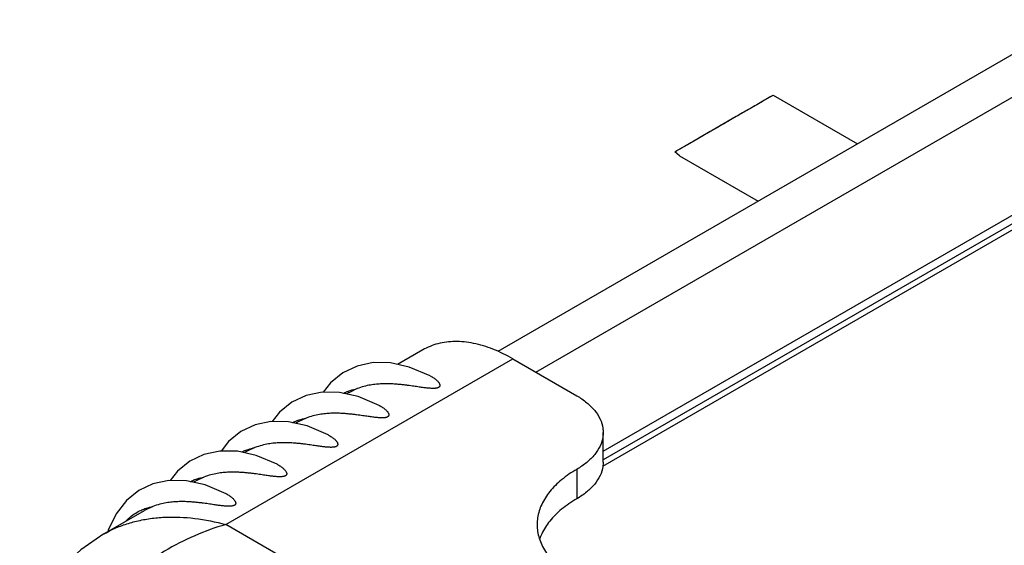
# Model space of a CAD drawing. Header units: inches. Extents: x 0 to 34, y 0 to 22.
# Tile 21 of 49: x 27.062 to 27.599, y 17.838 to 18.125. Entities that reach past the tile are written whole.
import ezdxf

# ---------------------------------------------------------------- set-up
doc = ezdxf.new("R2010")
doc.units = ezdxf.units.IN
doc.header["$LTSCALE"] = 1.87
doc.header["$MEASUREMENT"] = 0
doc.layers.get('0').update_dxf_attribs({"linetype": 'CONTINUOUS'})

msp = doc.modelspace()

# ---------------------------------------------------------------- linework, layer by layer
at = {"color": 7, "linetype": 'CONTINUOUS'}
for p, q in [((27.63626, 18.12505), (27.32272, 17.94402)), ((27.34356, 17.93274), (27.67073, 18.12165)), ((27.38024, 17.88963), (27.72628, 18.08943)), ((27.73044, 18.08712), (27.38024, 17.88492)), ((27.38007, 17.8815), (27.73367, 18.08566)), ((27.46824, 18.0811), (27.465, 18.07922)), ((27.47249, 18.08355), (27.46824, 18.0811)), ((27.45947, 18.07603), (27.45279, 18.07218)), ((27.465, 18.07922), (27.45947, 18.07603)), ((27.45279, 18.07218), (27.43964, 18.06458)), ((27.43857, 18.06397), (27.42872, 18.05828)), ((27.43964, 18.06458), (27.43857, 18.06397)), ((27.42587, 18.05663), (27.41938, 18.05289)), ((27.42872, 18.05828), (27.42587, 18.05663)), ((27.28181, 17.94485), (27.26812, 17.93695)), ((27.17444, 17.84956), (27.33103, 17.93998)), ((27.33103, 17.93998), (27.36583, 17.91988)), ((27.24145, 17.92155), (27.24028, 17.92087)), ((27.24602, 17.92374), (27.24144, 17.92154)), ((27.25807, 17.91463), (27.24666, 17.91947)), ((27.21361, 17.90547), (27.21244, 17.9048)), ((27.21818, 17.90766), (27.2136, 17.90547)), ((27.23023, 17.89856), (27.21882, 17.90339)), ((27.38024, 17.88372), (27.38024, 17.89979)), ((27.18577, 17.8894), (27.1846, 17.88872)), ((27.19035, 17.89159), (27.18576, 17.88939)), ((27.20239, 17.88249), (27.19098, 17.88732)), ((27.36583, 17.8797), (27.36583, 17.86363)), ((27.15793, 17.87332), (27.15676, 17.87265)), ((27.16251, 17.87552), (27.15792, 17.87332)), ((27.17455, 17.86641), (27.16314, 17.87125)), ((27.10796, 17.84447), (27.13009, 17.85725)), ((27.13467, 17.85944), (27.13008, 17.85725)), ((27.33103, 17.75915), (27.17444, 17.84956))]:
    msp.add_line(p, q, dxfattribs=at)
at = {"color": 6, "linetype": 'CONTINUOUS'}
for p, q in [((27.47288, 18.08383), (27.51887, 18.05727)), ((27.42189, 18.05076), (27.41938, 18.05289)), ((27.42189, 18.05076), (27.46474, 18.02602))]:
    msp.add_line(p, q, dxfattribs=at)
at = {"color": 7, "linetype": 'CONTINUOUS'}
for points in [[(27.28591, 17.93071), (27.2745, 17.93554), (27.2643, 17.93778), (27.25474, 17.93792), (27.24604, 17.93609), (27.23828, 17.93243), (27.23154, 17.92698), (27.22755, 17.92184)], [(27.24666, 17.91947), (27.23647, 17.92171), (27.2269, 17.92185), (27.2182, 17.92002), (27.21044, 17.91635), (27.2037, 17.91091), (27.19972, 17.90577)], [(27.21882, 17.90339), (27.20863, 17.90564), (27.19906, 17.90578), (27.19036, 17.90394), (27.1826, 17.90028), (27.17586, 17.89484), (27.17188, 17.88969)], [(27.19098, 17.88732), (27.18079, 17.88956), (27.17122, 17.8897), (27.16252, 17.88787), (27.15476, 17.88421), (27.14802, 17.87876), (27.14404, 17.87362)], [(27.16314, 17.87125), (27.15295, 17.87349), (27.14339, 17.87363), (27.13468, 17.8718), (27.12693, 17.86813), (27.12018, 17.86269), (27.11458, 17.85545), (27.11034, 17.84646), (27.11016, 17.84574)], [(27.10797, 17.84448), (27.0953, 17.83588), (27.08421, 17.82558), (27.07539, 17.81426), (27.06872, 17.80203), (27.06425, 17.7891), (27.06202, 17.77582), (27.06202, 17.7625), (27.06424, 17.74931), (27.0687, 17.73642), (27.07539, 17.72414), (27.08426, 17.71277), (27.09533, 17.7025), (27.10798, 17.69392)]]:
    msp.add_lwpolyline(points, dxfattribs=at)
for points, knots in [([(27.46903, 18.08155), (27.46875, 18.08139), (27.46736, 18.08059), (27.46607, 18.07983), (27.465, 18.07922)], [0, 0, 0, 0, 0.204093, 1, 1, 1, 1]), ([(27.47187, 18.08319), (27.47146, 18.08296), (27.47063, 18.08248), (27.46964, 18.0819), (27.46903, 18.08155)], [0, 0, 0, 0, 0.395323, 1, 1, 1, 1]), ([(27.47253, 18.08358), (27.47279, 18.08373), (27.47312, 18.08392), (27.47241, 18.0835), (27.47204, 18.08329), (27.47187, 18.08319)], [0, 0, 0, 0, 0.368969, 0.674969, 1, 1, 1, 1]), ([(27.45947, 18.07603), (27.45838, 18.0754), (27.45615, 18.07412), (27.45392, 18.07283), (27.45279, 18.07218)], [0, 0, 0, 0, 0.490494, 1, 1, 1, 1]), ([(27.465, 18.07922), (27.46366, 18.07844), (27.46181, 18.07738), (27.45997, 18.07632), (27.45947, 18.07603)], [0, 0, 0, 0, 0.728727, 1, 1, 1, 1]), ([(27.45084, 18.07105), (27.44886, 18.06991), (27.44513, 18.06776), (27.4414, 18.0656), (27.43964, 18.06458)], [0, 0, 0, 0, 0.52833, 1, 1, 1, 1]), ([(27.43857, 18.06397), (27.43672, 18.0629), (27.43343, 18.06102), (27.43017, 18.05908), (27.42872, 18.05828)], [0, 0, 0, 0, 0.563829, 1, 1, 1, 1]), ([(27.43964, 18.06458), (27.43931, 18.06439), (27.43895, 18.06419), (27.4386, 18.06398), (27.43857, 18.06397)], [0, 0, 0, 0, 0.916, 1, 1, 1, 1]), ([(27.42587, 18.05663), (27.42581, 18.0566), (27.42552, 18.05643), (27.42499, 18.05613), (27.42428, 18.05572), (27.42355, 18.05529), (27.4228, 18.05486), (27.42205, 18.05443), (27.42132, 18.05401), (27.42061, 18.0536), (27.41997, 18.05323), (27.41957, 18.05299), (27.41938, 18.05289)], [0, 0, 0, 0, 0.028688, 0.133833, 0.243969, 0.356551, 0.472457, 0.588549, 0.703266, 0.813023, 0.914622, 1, 1, 1, 1]), ([(27.42861, 18.05822), (27.42844, 18.05812), (27.42809, 18.05792), (27.42755, 18.05761), (27.42696, 18.05727), (27.4264, 18.05694), (27.42603, 18.05673), (27.42587, 18.05663)], [0, 0, 0, 0, 0.186409, 0.379697, 0.595714, 0.8268, 1, 1, 1, 1]), ([(27.33103, 17.93998), (27.32754, 17.94199), (27.32057, 17.94544), (27.3099, 17.94873), (27.29968, 17.94984), (27.29015, 17.94868), (27.28441, 17.94635), (27.28181, 17.94485)], [0, 0, 0, 0, 0.234122, 0.448743, 0.644922, 0.82654, 1, 1, 1, 1]), ([(27.28591, 17.93071), (27.28609, 17.93061), (27.28659, 17.93034), (27.28736, 17.92988), (27.28818, 17.92933), (27.28888, 17.9288), (27.28948, 17.92829), (27.28998, 17.92779), (27.29039, 17.92732), (27.29072, 17.92688), (27.29096, 17.92645), (27.29111, 17.92606), (27.29119, 17.92568), (27.29118, 17.92534), (27.29109, 17.92503), (27.29092, 17.92476), (27.29068, 17.92453), (27.29039, 17.92435), (27.29004, 17.9242), (27.28962, 17.92407), (27.28912, 17.92397), (27.28854, 17.9239), (27.28788, 17.92386), (27.28714, 17.92386), (27.28634, 17.92389), (27.28546, 17.92394), (27.28451, 17.92403), (27.28348, 17.92414), (27.28237, 17.92428), (27.28116, 17.92444), (27.27986, 17.92463), (27.27846, 17.92484), (27.27695, 17.92506), (27.27531, 17.92529), (27.27354, 17.92553), (27.27164, 17.92577), (27.26958, 17.926), (27.26735, 17.9262), (27.26494, 17.92634), (27.26234, 17.92642), (27.25953, 17.92638), (27.25648, 17.92618), (27.2532, 17.92575), (27.24966, 17.92499), (27.24726, 17.92421), (27.24602, 17.92374)], [0, 0, 0, 0, 0.011404, 0.031575, 0.049719, 0.066005, 0.080569, 0.093538, 0.105047, 0.1152, 0.124119, 0.131955, 0.138878, 0.145111, 0.150936, 0.156676, 0.162557, 0.168872, 0.175824, 0.183817, 0.193216, 0.204116, 0.216384, 0.229919, 0.244765, 0.260984, 0.278645, 0.297813, 0.318568, 0.341012, 0.365273, 0.391488, 0.419791, 0.450319, 0.483245, 0.518758, 0.557053, 0.598349, 0.642893, 0.690962, 0.74289, 0.799087, 0.860091, 0.92666, 1, 1, 1, 1]), ([(27.23858, 17.92126), (27.23865, 17.92129), (27.23947, 17.92171), (27.24033, 17.92207), (27.24112, 17.92237)], [0, 0, 0, 0, 0.085736, 1, 1, 1, 1]), ([(27.24112, 17.92237), (27.24151, 17.92251), (27.24312, 17.92306), (27.24476, 17.92349), (27.24602, 17.92374)], [0, 0, 0, 0, 0.24467, 1, 1, 1, 1]), ([(27.25807, 17.91463), (27.25825, 17.91454), (27.25875, 17.91427), (27.25952, 17.91381), (27.26034, 17.91326), (27.26104, 17.91273), (27.26164, 17.91221), (27.26214, 17.91172), (27.26255, 17.91125), (27.26288, 17.9108), (27.26312, 17.91038), (27.26327, 17.90998), (27.26335, 17.90961), (27.26334, 17.90926), (27.26325, 17.90895), (27.26308, 17.90869), (27.26285, 17.90846), (27.26255, 17.90828), (27.2622, 17.90812), (27.26178, 17.90799), (27.26128, 17.9079), (27.2607, 17.90783), (27.26004, 17.90779), (27.2593, 17.90779), (27.2585, 17.90781), (27.25763, 17.90787), (27.25667, 17.90796), (27.25564, 17.90807), (27.25453, 17.90821), (27.25333, 17.90837), (27.25203, 17.90856), (27.25062, 17.90876), (27.24911, 17.90899), (27.24747, 17.90922), (27.2457, 17.90946), (27.2438, 17.9097), (27.24174, 17.90992), (27.23951, 17.91012), (27.2371, 17.91027), (27.2345, 17.91034), (27.23169, 17.91031), (27.22865, 17.91011), (27.22536, 17.90968), (27.22182, 17.90892), (27.21942, 17.90814), (27.21818, 17.90766)], [0, 0, 0, 0, 0.011404, 0.031575, 0.049719, 0.066005, 0.080569, 0.093538, 0.105047, 0.1152, 0.124119, 0.131955, 0.138878, 0.145111, 0.150936, 0.156676, 0.162557, 0.168872, 0.175824, 0.183817, 0.193216, 0.204116, 0.216384, 0.229919, 0.244765, 0.260984, 0.278645, 0.297813, 0.318568, 0.341012, 0.365273, 0.391488, 0.419791, 0.450319, 0.483245, 0.518758, 0.557053, 0.598349, 0.642893, 0.690962, 0.74289, 0.799087, 0.860091, 0.92666, 1, 1, 1, 1]), ([(27.36583, 17.91988), (27.36776, 17.91877), (27.3713, 17.91637), (27.37568, 17.91208), (27.37873, 17.90737), (27.38005, 17.90315), (27.38024, 17.90062), (27.38024, 17.89979)], [0, 0, 0, 0, 0.258984, 0.493938, 0.706901, 0.904289, 1, 1, 1, 1]), ([(27.21074, 17.90518), (27.21081, 17.90522), (27.21163, 17.90564), (27.21249, 17.906), (27.21328, 17.90629)], [0, 0, 0, 0, 0.085736, 1, 1, 1, 1]), ([(27.21328, 17.90629), (27.21367, 17.90644), (27.21528, 17.90699), (27.21693, 17.90742), (27.21818, 17.90766)], [0, 0, 0, 0, 0.24467, 1, 1, 1, 1]), ([(27.23023, 17.89856), (27.23041, 17.89847), (27.23091, 17.89819), (27.23168, 17.89773), (27.2325, 17.89719), (27.2332, 17.89665), (27.2338, 17.89614), (27.2343, 17.89565), (27.23471, 17.89518), (27.23504, 17.89473), (27.23528, 17.89431), (27.23544, 17.89391), (27.23551, 17.89354), (27.23551, 17.89319), (27.23541, 17.89288), (27.23524, 17.89261), (27.23501, 17.89239), (27.23471, 17.8922), (27.23436, 17.89205), (27.23394, 17.89192), (27.23344, 17.89182), (27.23286, 17.89175), (27.2322, 17.89172), (27.23147, 17.89171), (27.23066, 17.89174), (27.22979, 17.8918), (27.22884, 17.89188), (27.2278, 17.89199), (27.22669, 17.89213), (27.22549, 17.8923), (27.22419, 17.89248), (27.22278, 17.89269), (27.22127, 17.89291), (27.21963, 17.89315), (27.21787, 17.89339), (27.21596, 17.89363), (27.2139, 17.89385), (27.21167, 17.89405), (27.20926, 17.8942), (27.20666, 17.89427), (27.20385, 17.89423), (27.20081, 17.89403), (27.19752, 17.8936), (27.19398, 17.89284), (27.19158, 17.89207), (27.19035, 17.89159)], [0, 0, 0, 0, 0.011404, 0.031575, 0.049719, 0.066005, 0.080569, 0.093538, 0.105047, 0.1152, 0.124119, 0.131955, 0.138878, 0.145111, 0.150936, 0.156676, 0.162557, 0.168872, 0.175824, 0.183817, 0.193216, 0.204116, 0.216384, 0.229919, 0.244765, 0.260984, 0.278645, 0.297813, 0.318568, 0.341012, 0.365273, 0.391488, 0.419791, 0.450319, 0.483245, 0.518758, 0.557053, 0.598349, 0.642893, 0.690962, 0.74289, 0.799087, 0.860091, 0.92666, 1, 1, 1, 1]), ([(27.38024, 17.89979), (27.38024, 17.89896), (27.38005, 17.89642), (27.37872, 17.89221), (27.37567, 17.88749), (27.3713, 17.88321), (27.36776, 17.88081), (27.36583, 17.8797)], [0, 0, 0, 0, 0.096042, 0.293424, 0.506501, 0.741363, 1, 1, 1, 1]), ([(27.1829, 17.88911), (27.18297, 17.88915), (27.1838, 17.88957), (27.18465, 17.88993), (27.18544, 17.89022)], [0, 0, 0, 0, 0.085736, 1, 1, 1, 1]), ([(27.18544, 17.89022), (27.18583, 17.89036), (27.18744, 17.89092), (27.18909, 17.89135), (27.19035, 17.89159)], [0, 0, 0, 0, 0.24467, 1, 1, 1, 1]), ([(27.20239, 17.88249), (27.20257, 17.88239), (27.20307, 17.88212), (27.20384, 17.88166), (27.20466, 17.88111), (27.20536, 17.88058), (27.20596, 17.88007), (27.20646, 17.87957), (27.20688, 17.8791), (27.2072, 17.87866), (27.20744, 17.87823), (27.2076, 17.87784), (27.20767, 17.87746), (27.20767, 17.87712), (27.20757, 17.87681), (27.2074, 17.87654), (27.20717, 17.87631), (27.20687, 17.87613), (27.20652, 17.87597), (27.2061, 17.87585), (27.2056, 17.87575), (27.20502, 17.87568), (27.20436, 17.87564), (27.20363, 17.87564), (27.20282, 17.87567), (27.20195, 17.87572), (27.201, 17.87581), (27.19997, 17.87592), (27.19885, 17.87606), (27.19765, 17.87622), (27.19635, 17.87641), (27.19494, 17.87662), (27.19343, 17.87684), (27.19179, 17.87707), (27.19003, 17.87731), (27.18812, 17.87755), (27.18606, 17.87778), (27.18383, 17.87797), (27.18143, 17.87812), (27.17882, 17.8782), (27.17601, 17.87816), (27.17297, 17.87796), (27.16968, 17.87753), (27.16614, 17.87677), (27.16374, 17.87599), (27.16251, 17.87552)], [0, 0, 0, 0, 0.011404, 0.031575, 0.049719, 0.066005, 0.080569, 0.093538, 0.105047, 0.1152, 0.124119, 0.131955, 0.138878, 0.145111, 0.150936, 0.156676, 0.162557, 0.168872, 0.175824, 0.183817, 0.193216, 0.204116, 0.216384, 0.229919, 0.244765, 0.260984, 0.278645, 0.297813, 0.318568, 0.341012, 0.365273, 0.391488, 0.419791, 0.450319, 0.483245, 0.518758, 0.557053, 0.598349, 0.642893, 0.690962, 0.74289, 0.799087, 0.860091, 0.92666, 1, 1, 1, 1]), ([(27.38024, 17.88372), (27.38024, 17.88289), (27.38005, 17.88035), (27.37872, 17.87613), (27.37567, 17.87142), (27.3713, 17.86713), (27.36776, 17.86474), (27.36583, 17.86363)], [0, 0, 0, 0, 0.096042, 0.293424, 0.506501, 0.741363, 1, 1, 1, 1]), ([(27.36583, 17.8797), (27.36293, 17.87803), (27.35762, 17.87443), (27.35105, 17.868), (27.34648, 17.86093), (27.34449, 17.8546), (27.34421, 17.8508), (27.34421, 17.84956)], [0, 0, 0, 0, 0.258984, 0.493938, 0.706901, 0.904289, 1, 1, 1, 1]), ([(27.15506, 17.87304), (27.15513, 17.87307), (27.15596, 17.87349), (27.15681, 17.87385), (27.1576, 17.87415)], [0, 0, 0, 0, 0.085736, 1, 1, 1, 1]), ([(27.1576, 17.87415), (27.15799, 17.87429), (27.1596, 17.87484), (27.16125, 17.87527), (27.16251, 17.87552)], [0, 0, 0, 0, 0.24467, 1, 1, 1, 1]), ([(27.17455, 17.86641), (27.17473, 17.86632), (27.17523, 17.86605), (27.176, 17.86559), (27.17682, 17.86504), (27.17752, 17.86451), (27.17812, 17.86399), (27.17863, 17.8635), (27.17904, 17.86303), (27.17936, 17.86258), (27.1796, 17.86216), (27.17976, 17.86176), (27.17983, 17.86139), (27.17983, 17.86104), (27.17974, 17.86073), (27.17956, 17.86046), (27.17933, 17.86024), (27.17904, 17.86005), (27.17868, 17.8599), (27.17826, 17.85977), (27.17776, 17.85967), (27.17718, 17.8596), (27.17652, 17.85957), (27.17579, 17.85956), (27.17499, 17.85959), (27.17411, 17.85965), (27.17316, 17.85973), (27.17213, 17.85985), (27.17101, 17.85999), (27.16981, 17.86015), (27.16851, 17.86034), (27.16711, 17.86054), (27.16559, 17.86076), (27.16395, 17.861), (27.16219, 17.86124), (27.16028, 17.86148), (27.15822, 17.8617), (27.15599, 17.8619), (27.15359, 17.86205), (27.15098, 17.86212), (27.14817, 17.86209), (27.14513, 17.86189), (27.14185, 17.86145), (27.1383, 17.86069), (27.1359, 17.85992), (27.13467, 17.85944)], [0, 0, 0, 0, 0.011404, 0.031575, 0.049719, 0.066005, 0.080569, 0.093538, 0.105047, 0.1152, 0.124119, 0.131955, 0.138878, 0.145111, 0.150936, 0.156676, 0.162557, 0.168872, 0.175824, 0.183817, 0.193216, 0.204116, 0.216384, 0.229919, 0.244765, 0.260984, 0.278645, 0.297813, 0.318568, 0.341012, 0.365273, 0.391488, 0.419791, 0.450319, 0.483245, 0.518758, 0.557053, 0.598349, 0.642893, 0.690962, 0.74289, 0.799087, 0.860091, 0.92666, 1, 1, 1, 1]), ([(27.36583, 17.86363), (27.36293, 17.86195), (27.35762, 17.85836), (27.35105, 17.85193), (27.34731, 17.84614), (27.34589, 17.8426), (27.34556, 17.84161)], [0, 0, 0, 0, 0.328907, 0.627294, 0.897755, 1, 1, 1, 1]), ([(27.1199, 17.85144), (27.12038, 17.85196), (27.12173, 17.85332), (27.12426, 17.85522), (27.12706, 17.85697), (27.12897, 17.85778), (27.12976, 17.85807)], [0, 0, 0, 0, 0.17444, 0.482393, 0.788468, 1, 1, 1, 1]), ([(27.12976, 17.85807), (27.13015, 17.85822), (27.13176, 17.85877), (27.13341, 17.8592), (27.13467, 17.85944)], [0, 0, 0, 0, 0.24467, 1, 1, 1, 1]), ([(27.10812, 17.84456), (27.10941, 17.8453), (27.11285, 17.84711), (27.11872, 17.84953), (27.12582, 17.85161), (27.13332, 17.85301), (27.14392, 17.85397), (27.15783, 17.85336), (27.16888, 17.85111), (27.17444, 17.84956)], [0, 0, 0, 0, 0.065483, 0.170627, 0.278894, 0.39055, 0.505733, 0.74641, 1, 1, 1, 1]), ([(27.17444, 17.84956), (27.16866, 17.84795), (27.15717, 17.84384), (27.14359, 17.8368), (27.1332, 17.83007), (27.12572, 17.8245), (27.11864, 17.81849), (27.11202, 17.81206), (27.10591, 17.80529), (27.10036, 17.79822), (27.09542, 17.79091), (27.09112, 17.78343), (27.08751, 17.77582), (27.08461, 17.76816), (27.08244, 17.7605), (27.08103, 17.75291), (27.08053, 17.7471), (27.08048, 17.74384), (27.08048, 17.74308)], [0, 0, 0, 0, 0.119011, 0.241077, 0.302706, 0.364384, 0.425861, 0.486893, 0.547245, 0.606697, 0.66505, 0.722128, 0.77779, 0.831929, 0.884483, 0.935439, 0.984836, 1, 1, 1, 1]), ([(27.34421, 17.84956), (27.34421, 17.84832), (27.34449, 17.84451), (27.34649, 17.83818), (27.35106, 17.83111), (27.35763, 17.82468), (27.36293, 17.82109), (27.36583, 17.81942)], [0, 0, 0, 0, 0.096042, 0.293424, 0.506501, 0.741363, 1, 1, 1, 1])]:
    msp.add_open_spline(points, degree=3, knots=knots, dxfattribs=at)
for points in [[(27.47253, 18.08358), (27.47276, 18.08371), (27.47292, 18.0838), (27.47292, 18.0838)], [(27.45147, 18.07142), (27.45126, 18.07129), (27.45105, 18.07117), (27.45084, 18.07105)], [(27.45279, 18.07218), (27.45235, 18.07192), (27.45191, 18.07167), (27.45147, 18.07142)], [(27.42872, 18.05828), (27.42869, 18.05826), (27.42865, 18.05824), (27.42861, 18.05822)]]:
    msp.add_open_spline(points, degree=3, dxfattribs=at)

doc.saveas('drawing.dxf')
